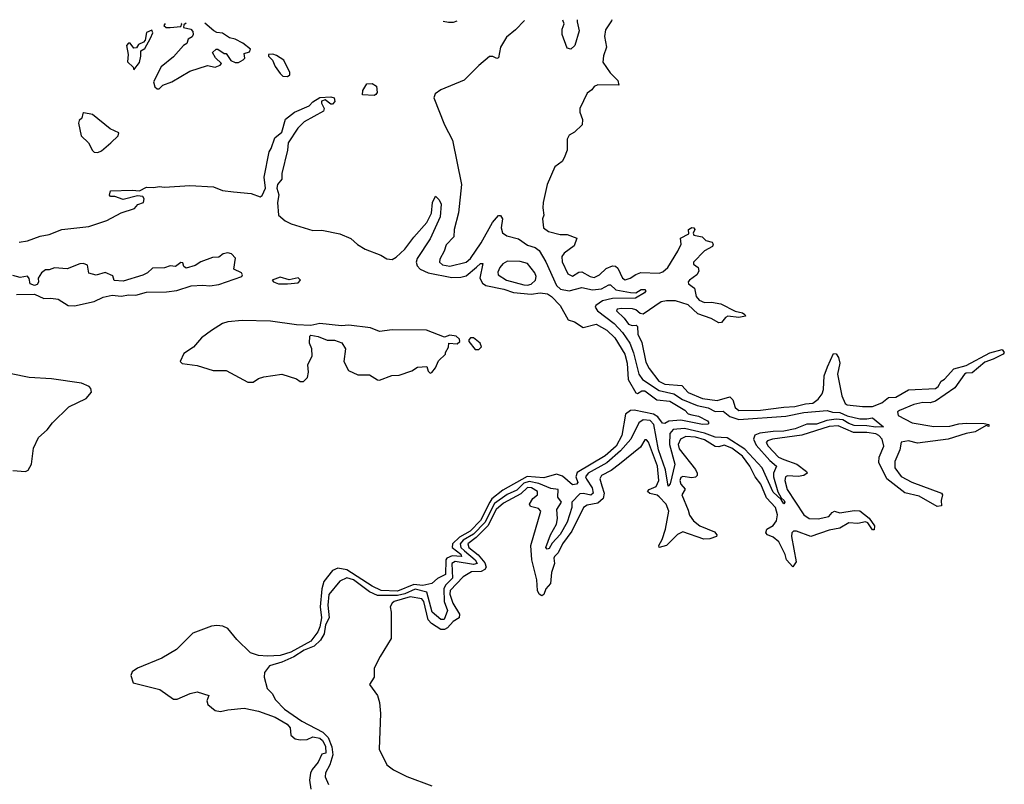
# Model space of a CAD drawing. Extents: x 2604950 to 2749250, y 940531 to 1028284.
# Tile 58 of 220: x 2618292 to 2623746, y 1022182 to 1026418. Entities that reach past the tile are written whole.
import ezdxf

# ---------------------------------------------------------------- set-up
doc = ezdxf.new("R2010")
doc.units = 0

msp = doc.modelspace()

# ---------------------------------------------------------------- linework, layer by layer
at = {"layer": '0CON05XD'}
for points in [[(2621087.7, 1026413.5), (2621038.5, 1026361.5), (2620988.9, 1026321.1), (2620954.6, 1026265.4), (2620945, 1026206.7), (2620935, 1026202), (2620913.4, 1026213.4), (2620895, 1026213.1), (2620835, 1026164.5), (2620755, 1026083.1), (2620625, 1026029.2), (2620593.6, 1026006.4), (2620585.5, 1025985), (2620644.7, 1025835), (2620689.9, 1025749.9), (2620738.8, 1025505), (2620722.6, 1025347.4), (2620699.2, 1025255), (2620696.2, 1025215), (2620655, 1025170), (2620644.2, 1025135), (2620619.1, 1025090.9), (2620617.1, 1025075), (2620635, 1025060.4), (2620675, 1025052.9), (2620765, 1025074.5), (2620790, 1025095), (2620848.4, 1025181.6), (2620911.4, 1025295), (2620945, 1025332.5), (2620955, 1025332.5), (2620966.2, 1025315), (2620958.6, 1025265), (2620966.6, 1025236.6), (2620990.7, 1025220.7), (2621055, 1025204.4), (2621105, 1025169.5), (2621146.7, 1025155), (2621169.7, 1025139.7), (2621205.8, 1025075.8), (2621265.2, 1024945.2), (2621286.9, 1024925), (2621335, 1024916.2), (2621405, 1024933.9), (2621465, 1024920.8), (2621515, 1024927.5), (2621555, 1024949.4), (2621565, 1024948.6), (2621595, 1024920.4), (2621675, 1024906.2), (2621704.5, 1024905.5), (2621735, 1024924), (2621755, 1024923.3), (2621760, 1024915), (2621753.8, 1024905), (2621704, 1024875), (2621575, 1024873.4), (2621519.7, 1024860.3), (2621483.6, 1024835), (2621479.6, 1024825), (2621491.8, 1024805), (2621585, 1024733.9), (2621630.3, 1024685), (2621671.6, 1024625), (2621692.8, 1024572.8), (2621721.8, 1024455), (2621741.2, 1024425), (2621835, 1024363), (2621914.9, 1024344.9), (2621963.6, 1024313.6), (2622045, 1024280.8), (2622105, 1024266.8), (2622145, 1024246.8), (2622188.5, 1024248.5), (2622225, 1024219.8), (2622275, 1024203), (2622535, 1024221), (2622635, 1024242), (2622765, 1024253.4), (2622795, 1024243.4), (2622835, 1024241.9), (2622875, 1024222.5), (2622945, 1024206.6), (2622984.1, 1024205.9), (2623015, 1024212.5), (2623076.7, 1024163.3), (2623035, 1024160.8), (2622985, 1024168.6), (2622915, 1024169.7), (2622885, 1024180), (2622851.5, 1024201.5), (2622815, 1024204.1), (2622763.2, 1024196.8), (2622705, 1024177.2), (2622652.8, 1024177.2), (2622587.8, 1024152.2), (2622525, 1024138.3), (2622465, 1024137.5), (2622392.5, 1024127.5), (2622364.1, 1024115.9), (2622357.5, 1024095), (2622371.7, 1024061.7), (2622446.7, 1023976.7), (2622483.5, 1023945), (2622468.2, 1023905), (2622468.4, 1023885), (2622492.4, 1023802.4), (2622510, 1023770), (2622526.4, 1023755), (2622530, 1023745), (2622525, 1023736.7), (2622510, 1023760), (2622465, 1023800), (2622405.5, 1023935.5), (2622308, 1024038), (2622211.6, 1024101.6), (2622145, 1024105.6), (2622085, 1024128.2), (2621975, 1024152.9), (2621912.5, 1024147.5), (2621893.4, 1024125), (2621891.1, 1024065), (2621920.6, 1023955), (2621895, 1023847.5), (2621885, 1023834.7), (2621868.9, 1023925), (2621830, 1024035), (2621804.9, 1024174.9), (2621785, 1024197.2), (2621745, 1024200.5), (2621721.2, 1024185), (2621677.1, 1024095), (2621620.5, 1024029.5), (2621545, 1023963), (2621440.4, 1023905), (2621426.6, 1023885), (2621432.3, 1023872.3), (2621463, 1023825), (2621469.4, 1023795), (2621455, 1023783.9), (2621415, 1023793.3), (2621395, 1023791.3), (2621351.1, 1023745), (2621351.2, 1023715), (2621325, 1023633.5), (2621285, 1023566.7), (2621241.6, 1023518.4), (2621225, 1023488.9), (2621213.8, 1023485), (2621205.7, 1023495), (2621231.6, 1023565), (2621265.7, 1023624.2), (2621270.9, 1023655), (2621266.9, 1023705), (2621293.8, 1023745), (2621273.8, 1023773.8), (2621275.6, 1023815), (2621235, 1023821.1), (2621168.6, 1023848.6), (2621115, 1023860), (2621085, 1023850.3), (2621045, 1023812.5), (2620991.8, 1023788.2), (2620922.5, 1023737.5), (2620868.2, 1023631.8), (2620805, 1023567.4), (2620748.8, 1023535), (2620731.2, 1023515), (2620735.2, 1023495), (2620755.9, 1023475), (2620814.7, 1023425), (2620825.4, 1023405), (2620805, 1023399.8), (2620705, 1023415.9), (2620684.9, 1023405.1), (2620690, 1023325), (2620650.4, 1023285), (2620641.8, 1023265), (2620644.2, 1023195), (2620662.5, 1023145), (2620644, 1023095), (2620624.5, 1023095), (2620576.3, 1023136.3), (2620546.6, 1023246.6), (2620483.6, 1023263.6), (2620425, 1023238.3), (2620385, 1023228.7), (2620275, 1023228.3), (2620228.9, 1023248.9), (2620141.1, 1023315), (2620104.8, 1023325.2), (2620065, 1023307.5), (2620005, 1023234.2), (2619999.1, 1023175), (2620006.5, 1023105), (2619986.1, 1023065), (2619979.4, 1023015), (2619958.3, 1022981.7), (2619922.9, 1022947.1), (2619867.7, 1022925), (2619811, 1022889), (2619745, 1022859), (2619675, 1022838.6), (2619648.3, 1022801.7), (2619645.6, 1022775), (2619663.4, 1022713.4), (2619690.8, 1022685), (2619709.7, 1022649.7), (2619758.8, 1022598.8), (2619855, 1022532.9), (2619972, 1022472), (2620001.4, 1022441.4), (2620020.9, 1022390.9), (2620026.5, 1022345), (2620009.2, 1022290.8), (2619985.5, 1022245.5), (2619984.7, 1022224.7), (2620002.1, 1022182.1)], [(2621571.9, 1026417.6), (2621569.5, 1026410.5), (2621537.7, 1026362.3), (2621532.2, 1026325), (2621542.9, 1026265), (2621525, 1026217.5), (2621522.9, 1026182.9), (2621563.6, 1026123.6), (2621605, 1026080), (2621610, 1026055), (2621495, 1026057.5), (2621475, 1026047.5), (2621461.7, 1026028.3), (2621435, 1026010), (2621394.4, 1025925), (2621394.4, 1025905), (2621408.8, 1025865), (2621407.5, 1025835), (2621366.1, 1025793.9), (2621335, 1025778), (2621324.4, 1025755), (2621324, 1025695), (2621307.7, 1025652.3), (2621297, 1025633), (2621257.2, 1025602.8), (2621213.8, 1025505), (2621191.5, 1025405), (2621189.2, 1025375), (2621195.8, 1025335), (2621188, 1025315), (2621193.8, 1025265), (2621221.2, 1025245), (2621285, 1025228.6), (2621325, 1025227.5), (2621378, 1025208), (2621364, 1025165), (2621307.5, 1025125), (2621295.6, 1025105), (2621296.6, 1025076.6), (2621329.1, 1025009.1), (2621355, 1024997.5), (2621390, 1025020), (2621405, 1025021.9), (2621452, 1024995), (2621475, 1024988.9), (2621504.2, 1025005), (2621540.6, 1025039.4), (2621575, 1025054.4), (2621592.2, 1025052.2), (2621605, 1025040.8), (2621631.1, 1024985), (2621645, 1024976.7), (2621674, 1024985), (2621705, 1025006.9), (2621733.2, 1025016.8), (2621835, 1025013.3), (2621855, 1025021.1), (2621883.1, 1025045), (2621938.2, 1025135), (2621956.7, 1025175), (2621953, 1025207), (2621998.6, 1025231.4), (2621997.5, 1025255), (2622015, 1025267.1), (2622025.6, 1025265.6), (2622032.5, 1025255), (2622023.3, 1025235), (2622026.7, 1025225), (2622072.5, 1025215), (2622092.5, 1025195), (2622127.5, 1025185), (2622133.3, 1025175), (2622129.5, 1025160.5), (2622085, 1025138.1), (2622024, 1025075), (2622025, 1025063.3), (2622050, 1025045), (2622053.8, 1025025), (2622042, 1025005), (2622001.4, 1024975), (2621994.4, 1024965), (2621997.5, 1024955), (2622029.6, 1024929.6), (2622039.3, 1024885), (2622054.9, 1024864.9), (2622085, 1024850.5), (2622125, 1024853.3), (2622175, 1024844.5), (2622255, 1024802.9), (2622295, 1024794), (2622308.8, 1024785), (2622312.5, 1024775), (2622275, 1024768.1), (2622215, 1024775.7), (2622201.2, 1024768.8), (2622178.9, 1024741.1), (2622165, 1024739.2), (2622122.4, 1024762.4), (2622048.8, 1024788.8), (2621995, 1024837.3), (2621925, 1024860.4), (2621875, 1024861.2), (2621846.2, 1024855), (2621745, 1024786.7), (2621729.3, 1024789.3), (2621705, 1024811.2), (2621686.5, 1024816.5), (2621625, 1024818.5), (2621602.5, 1024815), (2621598.8, 1024805), (2621640.8, 1024765), (2621665, 1024731.4), (2621685, 1024724.2), (2621706, 1024726), (2621715, 1024717.5), (2621716.7, 1024675), (2621738.7, 1024628.7), (2621761.3, 1024521.3), (2621779.6, 1024485), (2621831.5, 1024415), (2621865, 1024398.5), (2621960.7, 1024390.7), (2621995, 1024351.9), (2622075, 1024319.6), (2622155, 1024308.5), (2622225, 1024329.4), (2622242.3, 1024312.3), (2622255, 1024270), (2622275, 1024253.8), (2622395, 1024254.2), (2622525, 1024272), (2622585, 1024274.2), (2622645, 1024290), (2622685, 1024293.1), (2622715.6, 1024315), (2622736.7, 1024345), (2622745, 1024370), (2622748.9, 1024445), (2622767.1, 1024495), (2622800.7, 1024569.3), (2622815, 1024567.5), (2622826.9, 1024546.9), (2622834.3, 1024515), (2622821.2, 1024455), (2622846.2, 1024335), (2622865, 1024291.4), (2622875, 1024284.5), (2622960, 1024275), (2623015, 1024275.5), (2623067.1, 1024295), (2623105, 1024325.5), (2623145, 1024326.9), (2623215, 1024367.9), (2623365.7, 1024375), (2623379.1, 1024385), (2623395.4, 1024414.6), (2623415, 1024426), (2623467.2, 1024482.8), (2623535, 1024502.2), (2623665, 1024572.5), (2623735, 1024590), (2623746, 1024575), (2623740, 1024565), (2623685, 1024536.7), (2623638.9, 1024521.1), (2623568, 1024462), (2623535, 1024460.6), (2623525, 1024454.4), (2623471.2, 1024378.8), (2623365, 1024304.1), (2623335, 1024294.7), (2623295, 1024297.5), (2623245, 1024285.7), (2623165, 1024252.9), (2623154.3, 1024245), (2623158.8, 1024225), (2623235, 1024184.3), (2623355, 1024164.1), (2623445, 1024165.4), (2623495, 1024179.5), (2623535, 1024183.1), (2623635, 1024180), (2623660, 1024175), (2623660, 1024165), (2623645, 1024170), (2623585.3, 1024134.7), (2623535, 1024126.2), (2623435, 1024094.1), (2623265, 1024072.3), (2623215, 1024085.3), (2623175, 1024077.8), (2623168.2, 1024035), (2623138.9, 1023971.1), (2623139.3, 1023935), (2623175, 1023887.9), (2623234.4, 1023855.6), (2623397.5, 1023795), (2623403.3, 1023785), (2623395.7, 1023755), (2623397.5, 1023725), (2623375, 1023722), (2623275, 1023777.7), (2623195, 1023796.2), (2623094.8, 1023874.8), (2623050.8, 1023965), (2623053.3, 1023995), (2623079.3, 1024055), (2623070, 1024095), (2623050.5, 1024115), (2623035, 1024122.9), (2622985, 1024130.9), (2622910.8, 1024130.8), (2622825, 1024167.8), (2622775, 1024164.7), (2622625, 1024115.9), (2622462.5, 1024095), (2622433.8, 1024085), (2622427.1, 1024075), (2622438.5, 1024055), (2622495, 1023994.6), (2622525, 1023981.8), (2622596, 1023956), (2622650.8, 1023915), (2622654, 1023905), (2622635, 1023892.2), (2622605, 1023887.3), (2622545, 1023891.9), (2622534.4, 1023885), (2622530, 1023865), (2622542.5, 1023815), (2622635, 1023674.7), (2622665, 1023655.4), (2622715, 1023652.5), (2622774.7, 1023665.3), (2622791.6, 1023688.4), (2622805, 1023694.7), (2622835, 1023686.1), (2622915, 1023699.2), (2622945, 1023697.9), (2622996.6, 1023656.6), (2623027.1, 1023615), (2623025, 1023592.5), (2623015, 1023591.2), (2622990, 1023630), (2622977.1, 1023637.1), (2622935, 1023627.8), (2622885, 1023630.4), (2622835, 1023601.8), (2622775, 1023589.4), (2622675, 1023554.6), (2622595, 1023585.4), (2622578.8, 1023585), (2622570, 1023575), (2622567.8, 1023555), (2622593.8, 1023415), (2622575, 1023387.5), (2622538.9, 1023425), (2622531.5, 1023455), (2622496.9, 1023525), (2622465, 1023551.2), (2622434, 1023564), (2622425.7, 1023575), (2622431.4, 1023595), (2622465, 1023615.5), (2622485, 1023641.4), (2622489.7, 1023675), (2622478.2, 1023715), (2622429.4, 1023769.4), (2622398, 1023845), (2622365.3, 1023885.3), (2622336.8, 1023945), (2622295, 1023999.2), (2622237.5, 1024045), (2622195, 1024060.4), (2622165, 1024051.2), (2622145, 1024052.9), (2622085, 1024091.3), (2622035, 1024104.7), (2621981.8, 1024108.2), (2621951.9, 1024095), (2621939.1, 1024065), (2621945, 1024040.8), (2622036.4, 1023926.4), (2622045.5, 1023905), (2622045, 1023893.8), (2622035, 1023883.1), (2622015, 1023880), (2621965, 1023888.2), (2621955, 1023881.4), (2621948.9, 1023865), (2621955, 1023845.6), (2621978.1, 1023818.1), (2621959.2, 1023785), (2621995, 1023701.2), (2622003, 1023673), (2622025, 1023642.1), (2622058.6, 1023615), (2622140.7, 1023580.7), (2622152.9, 1023565), (2622151.2, 1023555), (2622115, 1023542.1), (2622080.9, 1023540.9), (2621965, 1023580), (2621935, 1023566.4), (2621875, 1023505.5), (2621833.8, 1023495), (2621832.2, 1023505), (2621850.9, 1023539.1), (2621869.7, 1023595), (2621888.6, 1023695), (2621872.7, 1023735), (2621834.3, 1023775), (2621823.1, 1023783.1), (2621782.6, 1023792.6), (2621768.9, 1023805), (2621778.1, 1023815), (2621817.9, 1023832.1), (2621833.2, 1023865), (2621825, 1023944.2), (2621775, 1024076.7), (2621765, 1024090), (2621755, 1024090), (2621730.9, 1024049.1), (2621614.7, 1023955.3), (2621569.2, 1023920.8), (2621515, 1023892), (2621505.8, 1023875), (2621517.5, 1023835), (2621529.1, 1023795), (2621524.5, 1023765), (2621495, 1023740.4), (2621435, 1023728.7), (2621414.7, 1023715.3), (2621349.7, 1023585), (2621299.4, 1023515), (2621275.4, 1023464.6), (2621255, 1023444.2), (2621250, 1023435), (2621253.6, 1023405), (2621238.2, 1023355), (2621232.5, 1023295), (2621206.9, 1023265), (2621196.2, 1023233.8), (2621185, 1023227.1), (2621169.5, 1023235), (2621160, 1023255), (2621156.9, 1023315), (2621128.5, 1023425), (2621122.5, 1023505), (2621178.6, 1023695), (2621165, 1023710.4), (2621122.1, 1023722.1), (2621116.4, 1023735), (2621133.7, 1023766.3), (2621160, 1023785), (2621160.8, 1023805), (2621127.1, 1023825), (2621105, 1023826.2), (2621068.4, 1023791.6), (2620971.1, 1023738.9), (2620931.1, 1023705), (2620885.4, 1023614.6), (2620821.4, 1023548.6), (2620774.7, 1023515), (2620779.2, 1023495), (2620832.6, 1023452.6), (2620869, 1023409), (2620875.3, 1023385), (2620868.1, 1023371.9), (2620848.7, 1023361.3), (2620795, 1023359.1), (2620748.5, 1023331.5), (2620676.9, 1023255), (2620675.2, 1023235), (2620690.9, 1023185), (2620728.4, 1023125), (2620725.8, 1023105), (2620693.7, 1023085), (2620661.4, 1023048.6), (2620645, 1023039.4), (2620625, 1023040.3), (2620573.3, 1023073.3), (2620554.2, 1023094.2), (2620530.7, 1023195), (2620520, 1023210), (2620455, 1023220.3), (2620367.1, 1023195), (2620354.4, 1023185), (2620344.2, 1023165), (2620350, 1023135), (2620349.3, 1022990.7), (2620289.7, 1022890.3), (2620256, 1022825), (2620256.2, 1022775), (2620230, 1022735), (2620273.3, 1022675), (2620285.7, 1022635.7), (2620290.8, 1022575), (2620283.6, 1022376.4), (2620325, 1022290), (2620363, 1022263), (2620436.4, 1022226.4), (2620575, 1022173.8)], [(2621380, 1026416), (2621380, 1026405), (2621391.2, 1026355), (2621366.2, 1026275), (2621345, 1026253.8), (2621325, 1026260), (2621296.7, 1026335), (2621297.5, 1026365), (2621308, 1026395), (2621300.1, 1026415.3)], [(2618925, 1026140), (2618955, 1026180), (2618963.3, 1026215), (2618962.5, 1026245), (2618985, 1026257.5), (2619016.7, 1026315), (2619030, 1026345), (2619025, 1026360), (2618995, 1026347.5), (2618987.5, 1026305), (2618977.5, 1026292.5), (2618950.5, 1026279.5), (2618938.3, 1026261.7), (2618925, 1026260), (2618905, 1026287.5), (2618895, 1026287.5), (2618883.3, 1026275), (2618893.3, 1026225), (2618890, 1026185), (2618920, 1026155), (2618925, 1026140)], [(2619214.3, 1026397.8), (2619201.7, 1026388.3), (2619200, 1026375), (2619240, 1026365), (2619251.7, 1026351.7), (2619252.5, 1026335), (2619246.7, 1026323.3), (2619225, 1026310), (2619217.5, 1026285), (2619200, 1026275), (2619145, 1026212.5), (2619075, 1026156.7), (2619034.1, 1026074.1), (2619040, 1026045), (2619054.1, 1026034.1), (2619065, 1026033.8), (2619085.9, 1026054.1), (2619135, 1026072.5), (2619235, 1026132), (2619333, 1026163), (2619375, 1026154), (2619402.5, 1026165), (2619410, 1026175), (2619377, 1026207), (2619360, 1026235), (2619380, 1026255), (2619390, 1026255), (2619425, 1026230), (2619435, 1026230), (2619461.7, 1026191.7), (2619485, 1026180), (2619505, 1026180), (2619530, 1026195), (2619540, 1026205), (2619535, 1026230), (2619565, 1026240), (2619570, 1026255), (2619528.3, 1026288.3), (2619485, 1026310), (2619455, 1026316.2), (2619415, 1026343.8), (2619385, 1026346.7), (2619366.7, 1026356.7), (2619318.2, 1026398.7)], [(2619097.9, 1026396.8), (2619090, 1026385), (2619103.6, 1026373.6), (2619125, 1026373.8), (2619185, 1026380), (2619190, 1026395), (2619188.5, 1026397.6)], [(2620637.4, 1026409.7), (2620667, 1026403), (2620695, 1026403.3), (2620714.9, 1026410.4)], [(2619775, 1026103.8), (2619788, 1026112), (2619788.8, 1026125), (2619755, 1026192.5), (2619715, 1026220), (2619695, 1026227.5), (2619670, 1026225), (2619670, 1026215), (2619692.5, 1026192.5), (2619707.7, 1026157.7), (2619735, 1026120), (2619750, 1026105), (2619775, 1026103.8)], [(2620255, 1025997.5), (2620191.7, 1026001.7), (2620192.5, 1026025), (2620215, 1026062.5), (2620245, 1026063.3), (2620268.8, 1026048.8), (2620272.5, 1026015), (2620265, 1026002.5), (2620255, 1025997.5)], [(2618290, 1025185), (2618335, 1025192), (2618405, 1025219.4), (2618455, 1025228.5), (2618525, 1025254.6), (2618675, 1025272.5), (2618774.6, 1025305.4), (2618855, 1025348.6), (2618928.3, 1025371.7), (2618946.4, 1025393.6), (2618977.5, 1025405), (2618982.5, 1025425), (2618975, 1025437.5), (2618945, 1025442.5), (2618865, 1025421.2), (2618818.3, 1025438.3), (2618795, 1025437.5), (2618790, 1025445), (2618795, 1025470), (2618915, 1025473.8), (2618955, 1025468.8), (2618995, 1025490), (2619035, 1025487.5), (2619065, 1025493.8), (2619095, 1025490), (2619235, 1025500), (2619365, 1025491.9), (2619415, 1025471.9), (2619475.9, 1025464.1), (2619574.3, 1025454.3), (2619625, 1025436.7), (2619635, 1025443.3), (2619653.1, 1025485), (2619646.9, 1025545), (2619673.3, 1025685), (2619685.9, 1025704.1), (2619705, 1025762.5), (2619743.3, 1025795), (2619765, 1025867.5), (2619814.1, 1025905.9), (2619895, 1025940), (2619915, 1025963.3), (2619955, 1025987.5), (2620015, 1025990.8), (2620033.3, 1025985), (2620037.1, 1025965), (2620025, 1025950), (2620015, 1025950.6), (2619985, 1025973.8), (2619963.3, 1025966.7), (2619963.3, 1025955), (2619978.6, 1025925), (2619975, 1025910), (2619867.6, 1025852.4), (2619833.3, 1025816.7), (2619780, 1025735), (2619775.6, 1025695), (2619743.3, 1025565), (2619743.8, 1025535), (2619720, 1025505), (2619716, 1025485), (2619727.9, 1025447.9), (2619720.6, 1025405), (2619725.6, 1025335.6), (2619762.8, 1025302.8), (2619795, 1025287.5), (2619915, 1025249.2), (2619965, 1025252.5), (2620065, 1025232.2), (2620126, 1025205), (2620162.8, 1025172.8), (2620205, 1025146.9), (2620292.5, 1025112.5), (2620325, 1025092.5), (2620355, 1025089.2), (2620377.9, 1025102.1), (2620425, 1025145.8), (2620475, 1025213.8), (2620546.7, 1025295), (2620574.1, 1025345.9), (2620578.8, 1025405), (2620595, 1025440), (2620615, 1025420), (2620627.5, 1025395), (2620621.2, 1025325), (2620565, 1025203.3), (2620494.4, 1025095), (2620488.1, 1025075), (2620493.6, 1025053.6), (2620511.2, 1025035), (2620555, 1025015.5), (2620685, 1024989.7), (2620735, 1024990.7), (2620765, 1024999.2), (2620822.9, 1025047.1), (2620845, 1025067.5), (2620857.9, 1025067.9), (2620841.8, 1024985), (2620855, 1024958.1), (2620875, 1024944.5), (2620974.6, 1024925.4), (2621027, 1024907), (2621125, 1024897.4), (2621175, 1024904.3), (2621215, 1024899.4), (2621238.6, 1024885), (2621286.7, 1024835), (2621330, 1024755), (2621365, 1024743.8), (2621413, 1024713), (2621485, 1024730.8), (2621545, 1024697.1), (2621589.6, 1024655), (2621643.2, 1024565), (2621657.2, 1024515), (2621662.5, 1024425), (2621705, 1024351.2), (2621715, 1024348), (2621737.8, 1024362.2), (2621755, 1024362.3), (2621821.3, 1024311.3), (2621893.3, 1024305), (2621976.2, 1024255), (2621994.3, 1024234.3), (2622015, 1024229.2), (2622051.7, 1024221.7), (2622102.5, 1024195), (2622110, 1024185), (2622103.3, 1024176.7), (2622075, 1024176), (2621955, 1024200), (2621887, 1024193), (2621865, 1024180.8), (2621853.2, 1024183.2), (2621827.7, 1024217.7), (2621803.2, 1024233.3), (2621695, 1024255.6), (2621675, 1024252.5), (2621648.1, 1024231.9), (2621628.2, 1024115), (2621596.4, 1024055), (2621535, 1024001.1), (2621380.3, 1023909.7), (2621372.5, 1023885), (2621384, 1023855), (2621376.2, 1023845), (2621355, 1023842), (2621298.3, 1023888.3), (2621265, 1023900.5), (2621195, 1023879.3), (2621102.4, 1023887.6), (2620968.1, 1023811.9), (2620906.7, 1023763.3), (2620896, 1023746), (2620845, 1023643), (2620786.7, 1023585), (2620728.3, 1023551.7), (2620689.3, 1023515), (2620687.2, 1023495), (2620735, 1023456.5), (2620738.5, 1023445), (2620687.8, 1023447.8), (2620658.7, 1023435), (2620652.5, 1023425), (2620650, 1023345), (2620607.3, 1023322.7), (2620574.5, 1023295.5), (2620526, 1023284), (2620475, 1023288.8), (2620385, 1023252.9), (2620295, 1023256.7), (2620245, 1023280), (2620105, 1023370.2), (2620055, 1023380), (2620025, 1023367.1), (2619977.6, 1023305), (2619965.7, 1023265), (2619957, 1023165), (2619963.2, 1023105), (2619954.3, 1023055), (2619942.8, 1023027.2), (2619905, 1022975.3), (2619793.8, 1022915), (2619735.3, 1022895.3), (2619665, 1022891.3), (2619615, 1022896.4), (2619571.5, 1022911.5), (2619495, 1022983.6), (2619445.5, 1023045.5), (2619418, 1023058), (2619385, 1023062.5), (2619355, 1023058), (2619251.2, 1023018.8), (2619161.2, 1022928.8), (2619079, 1022881), (2618945, 1022826.2), (2618914.7, 1022805), (2618908.2, 1022785), (2618920, 1022745), (2619067.7, 1022707.7), (2619145, 1022654.5), (2619165, 1022654.5), (2619235.8, 1022685), (2619275, 1022694.2), (2619339.2, 1022675), (2619329.6, 1022645), (2619334, 1022624), (2619375, 1022591.4), (2619405, 1022585.6), (2619445, 1022595.5), (2619535, 1022604.1), (2619615, 1022586.8), (2619707.8, 1022555), (2619773.1, 1022515), (2619790.5, 1022495), (2619794.4, 1022455), (2619818, 1022435), (2619845, 1022428.2), (2619885, 1022430.8), (2619915, 1022445.3), (2619955, 1022437.5), (2619969.2, 1022425), (2619986.8, 1022393.3), (2619988.5, 1022355), (2619965, 1022350), (2619945.2, 1022304.8), (2619911.8, 1022265), (2619902.5, 1022245), (2619896.7, 1022205), (2619904.7, 1022154.7)], [(2618725, 1025682), (2618745, 1025691.2), (2618796.7, 1025735), (2618837.5, 1025775), (2618841.7, 1025791.7), (2618792.7, 1025812.7), (2618695, 1025893.3), (2618648.3, 1025901.7), (2618641.7, 1025898.3), (2618637, 1025873), (2618621.7, 1025858.3), (2618617.5, 1025845), (2618633.3, 1025775), (2618673.3, 1025735), (2618695, 1025693.3), (2618705, 1025684), (2618725, 1025682)], [(2618275, 1024895.6), (2618375, 1024896.8), (2618425, 1024873.6), (2618465, 1024875.6), (2618505, 1024869.5), (2618561.2, 1024835), (2618595, 1024832.9), (2618705, 1024857.1), (2618755, 1024880), (2618805, 1024892), (2618855, 1024887.1), (2618896.8, 1024893.2), (2618935, 1024891.1), (2618995, 1024907.5), (2619105, 1024910), (2619162.4, 1024917.6), (2619242.7, 1024942.7), (2619307.3, 1024947.3), (2619345, 1024944.3), (2619395, 1024950), (2619522.5, 1024995), (2619526.7, 1025005), (2619520, 1025015), (2619477.5, 1025035), (2619487, 1025097), (2619465, 1025120), (2619445, 1025126.2), (2619419.3, 1025120.7), (2619395, 1025102.5), (2619359.5, 1025100.5), (2619295, 1025076.2), (2619265, 1025056.7), (2619215, 1025041.2), (2619201.2, 1025051.2), (2619195, 1025070), (2619185, 1025072.5), (2619155, 1025050), (2619125, 1025053.3), (2619095, 1025043.3), (2619028.3, 1025041.7), (2619000, 1025015), (2618975, 1025003.3), (2618865, 1024970), (2618815, 1024972.5), (2618808.3, 1024998.3), (2618765, 1025016.7), (2618715, 1025003.3), (2618675, 1025013.3), (2618667, 1025057), (2618646.4, 1025066.4), (2618625, 1025066.2), (2618555, 1025036.7), (2618485, 1025043.3), (2618455, 1025032.5), (2618435, 1025032.5), (2618412.5, 1025015), (2618393.6, 1024986.4), (2618397, 1024963), (2618388.3, 1024951.7), (2618373.9, 1024946.1), (2618350, 1024955), (2618343.9, 1024983.9), (2618335, 1024996.7), (2618295, 1024990), (2618255, 1025000)], [(2621105, 1024946.8), (2621125, 1024952.8), (2621150, 1024975), (2621153.8, 1024995), (2621146.2, 1025016.2), (2621105, 1025067.5), (2621065, 1025078.6), (2620995, 1025080.7), (2620968.9, 1025065), (2620951.4, 1025045), (2620940.9, 1025019.1), (2620942.5, 1025005), (2620989.4, 1024975), (2621085, 1024949.1), (2621105, 1024946.8)], [(2619775, 1024954), (2619835, 1024960), (2619846.7, 1024975), (2619835, 1024987.5), (2619785, 1024977.5), (2619735, 1024991.2), (2619690, 1024975), (2619697.5, 1024965), (2619725, 1024954.2), (2619775, 1024954)], [(2619585, 1024410.6), (2619615, 1024430.8), (2619645, 1024439.2), (2619744.3, 1024454.3), (2619825, 1024428.8), (2619845, 1024414.4), (2619865, 1024414.4), (2619885.8, 1024435), (2619892, 1024465), (2619888.8, 1024505), (2619912, 1024555), (2619910, 1024595), (2619897.5, 1024625), (2619900, 1024665), (2619905, 1024670), (2619945, 1024662.5), (2619995, 1024642.5), (2620035, 1024642), (2620077.3, 1024627.3), (2620096.7, 1024595), (2620086.7, 1024525), (2620113.8, 1024475), (2620165, 1024450), (2620230.5, 1024450.5), (2620275, 1024422), (2620285, 1024421.2), (2620353.6, 1024446.4), (2620395, 1024448.8), (2620465, 1024473.3), (2620495, 1024492.5), (2620547, 1024497), (2620555, 1024470), (2620565, 1024460), (2620575, 1024462.5), (2620595, 1024490), (2620611.7, 1024528.3), (2620650, 1024565), (2620650, 1024575), (2620667, 1024603), (2620670, 1024625), (2620715, 1024622.5), (2620730, 1024635), (2620728.3, 1024648.3), (2620710, 1024665), (2620675, 1024670), (2620645, 1024660), (2620545, 1024697.1), (2620355, 1024700), (2620285, 1024690.8), (2620235, 1024710.5), (2620115, 1024725.5), (2620075, 1024721.4), (2619955, 1024734.2), (2619905, 1024723.3), (2619825, 1024727.8), (2619682, 1024748), (2619525, 1024752.1), (2619445, 1024744.6), (2619414.8, 1024735.2), (2619354.3, 1024695.7), (2619300, 1024655), (2619255.8, 1024604.2), (2619200.5, 1024569.5), (2619181.4, 1024525), (2619193, 1024513), (2619275, 1024501.9), (2619364.6, 1024474.6), (2619435, 1024474.3), (2619555, 1024410.6), (2619585, 1024410.6)], [(2620835, 1024590), (2620850, 1024605), (2620842.5, 1024625), (2620806.1, 1024656.1), (2620790, 1024655), (2620780, 1024645), (2620780, 1024635), (2620815, 1024590), (2620835, 1024590)], [(2618255, 1023920.6), (2618324.2, 1023915.8), (2618338.3, 1023921.7), (2618356.9, 1023955), (2618369.5, 1024045), (2618396.3, 1024103.7), (2618445, 1024145.7), (2618474.4, 1024185), (2618565, 1024273.3), (2618660, 1024320), (2618690, 1024355), (2618687.1, 1024375), (2618676.9, 1024385), (2618635, 1024404.6), (2618467.5, 1024427.5), (2618345, 1024436.5), (2618245, 1024455.6)]]:
    msp.add_lwpolyline(points, dxfattribs=at)

doc.saveas('drawing.dxf')
